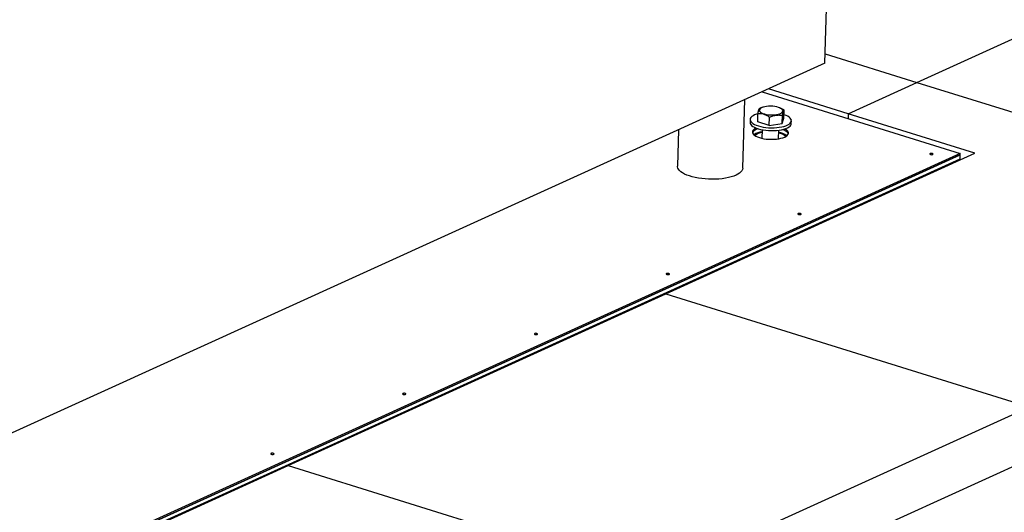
# Model space of a CAD drawing. Header units: millimetres. Extents: x 5 to 589, y 5 to 415.
# Tile 93 of 104: x 512 to 536, y 236 to 248. Entities that reach past the tile are written whole.
import ezdxf

# ---------------------------------------------------------------- set-up
doc = ezdxf.new("R2010")
doc.units = ezdxf.units.MM
doc.layers.add('TRAIT-FORT', color=4, linetype='Continuous', lineweight=25)

msp = doc.modelspace()

# ---------------------------------------------------------------- linework, layer by layer
at = {"layer": 'TRAIT-FORT', "color": 4, "linetype": 'Continuous', "lineweight": 25}
for p, q in [((531.65376, 246.81562), (533.12064, 295.78133)), ((533.88092, 246.3485), (543.03345, 250.50692)), ((531.66045, 247.03914), (533.88092, 246.3485)), ((531.65376, 246.81562), (489.79618, 227.79778)), ((532.21763, 245.59279), (533.88092, 246.3485)), ((533.88092, 246.3485), (545.75766, 242.65442)), ((530.13269, 246.12453), (534.9353, 244.63075)), ((532.21763, 245.59279), (530.28523, 246.19383)), ((529.66447, 244.2753), (529.71417, 245.93437)), ((530.02546, 245.39212), (530.03142, 245.59137)), ((530.14418, 245.74734), (530.11644, 245.73751)), ((530.57229, 245.72847), (530.55694, 245.73498)), ((530.6221, 245.35406), (530.62807, 245.55331)), ((530.6574, 245.48063), (530.66337, 245.67988)), ((532.21763, 245.59279), (532.21416, 245.47712)), ((535.28579, 244.63849), (532.21763, 245.59279)), ((529.84165, 245.45134), (529.83956, 245.38169)), ((530.30613, 245.30981), (530.02546, 245.39212)), ((530.30613, 245.30981), (530.3121, 245.50906)), ((530.30613, 245.30981), (530.6221, 245.35406)), ((530.6221, 245.35406), (530.6574, 245.48063)), ((530.83912, 245.35175), (530.8412, 245.4214)), ((528.10404, 245.20282), (528.07768, 244.32283)), ((530.13436, 245.20333), (530.12817, 244.99672)), ((530.52799, 244.98474), (530.53418, 245.19136)), ((534.93426, 244.59592), (490.23939, 224.28897)), ((511.90038, 234.13057), (534.93426, 244.59592)), ((534.9353, 244.63075), (511.90143, 234.16539)), ((527.79654, 241.23578), (535.28579, 244.63849)), ((534.93148, 244.50305), (534.93426, 244.59592)), ((534.93426, 244.59592), (534.9353, 244.63075)), ((490.25246, 224.20331), (534.93148, 244.50305)), ((533.86621, 244.01905), (533.86543, 243.99315)), ((518.64401, 237.07736), (527.79654, 241.23578)), ((527.79654, 241.23578), (536.60513, 238.496)), ((527.45259, 234.33758), (536.60513, 238.496)), ((527.41434, 233.06061), (536.56687, 237.21903)), ((509.49148, 232.91894), (518.64401, 237.07736)), ((518.64401, 237.07736), (527.45259, 234.33758))]:
    msp.add_line(p, q, dxfattribs=at)
at = {"layer": 'TRAIT-FORT', "color": 4, "linetype": 'Continuous', "lineweight": 25, "flags": 128}
for points in [[(530.03137, 245.58946), (529.99633, 245.57909), (529.95122, 245.56204), (529.91307, 245.54275), (529.88257, 245.52156), (529.86026, 245.49885), (529.84653, 245.47502), (529.84163, 245.45051)], [(529.84163, 245.45051), (529.84565, 245.42574), (529.85852, 245.40117), (529.88001, 245.37722), (529.90973, 245.35432), (529.94716, 245.33289), (529.99162, 245.31331), (530.04232, 245.29593), (530.09836, 245.28105), (530.15874, 245.26894), (530.22238, 245.25982), (530.28814, 245.25385), (530.35485, 245.25113), (530.42133, 245.25173), (530.48638, 245.25562), (530.54884, 245.26273), (530.6076, 245.27294), (530.66161, 245.28607), (530.7099, 245.30188), (530.75163, 245.32009), (530.78603, 245.34038), (530.81249, 245.36238), (530.83056, 245.3857), (530.83989, 245.40992), (530.84033, 245.43462), (530.83186, 245.45934), (530.81464, 245.48366), (530.78898, 245.50713), (530.75533, 245.52934), (530.7143, 245.5499), (530.66661, 245.56842), (530.66009, 245.57062)], [(530.06498, 245.68663), (530.06435, 245.66774), (530.07284, 245.64889), (530.0902, 245.63066), (530.11585, 245.61365), (530.14898, 245.59841), (530.18851, 245.58542), (530.23318, 245.57511), (530.28156, 245.56779), (530.33208, 245.56372), (530.38313, 245.56301), (530.43306, 245.5657), (530.48027, 245.57169), (530.52324, 245.5808), (530.56059, 245.59272), (530.59112, 245.60709), (530.61385, 245.62342), (530.62804, 245.64121), (530.63325, 245.65988), (530.6293, 245.67883), (530.61632, 245.69744), (530.59473, 245.71513), (530.56523, 245.73132), (530.52875, 245.74549), (530.48647, 245.75719), (530.43976, 245.76604), (530.39011, 245.77176), (530.33912, 245.77416), (530.28843, 245.77316), (530.23966, 245.76881), (530.19439, 245.76123), (530.15407, 245.75067), (530.11999, 245.73747), (530.09325, 245.72206), (530.07472, 245.70493), (530.06498, 245.68663)], [(529.83954, 245.38086), (529.84357, 245.35609), (529.85644, 245.33151), (529.87792, 245.30756), (529.90765, 245.28467), (529.94507, 245.26324), (529.98953, 245.24366), (530.04023, 245.22627), (530.09628, 245.21139), (530.15665, 245.19928), (530.22029, 245.19016), (530.28605, 245.18419), (530.35277, 245.18148), (530.41924, 245.18208), (530.48429, 245.18596), (530.54675, 245.19308), (530.60551, 245.20329), (530.65952, 245.21642), (530.70782, 245.23223), (530.74954, 245.25044), (530.78394, 245.27073), (530.81041, 245.29272), (530.82847, 245.31604), (530.8378, 245.34027), (530.83912, 245.35175)], [(529.99051, 245.24431), (529.98598, 245.24229), (529.95152, 245.22393), (529.9248, 245.20375), (529.90639, 245.18217), (529.89665, 245.15961), (529.89578, 245.13654), (529.90379, 245.11344), (529.92053, 245.09076), (529.94566, 245.06898), (529.97866, 245.04852), (530.01885, 245.02982), (530.06544, 245.01326), (530.11745, 244.99916), (530.17384, 244.98781), (530.23346, 244.97946), (530.29509, 244.97426), (530.35749, 244.97232), (530.41937, 244.97369), (530.47948, 244.97833), (530.53659, 244.98615), (530.58955, 244.99699), (530.63727, 245.01064), (530.67879, 245.0268), (530.67879, 245.0268)], [(530.03799, 245.22733), (530.02645, 245.22363), (529.98494, 245.20746), (529.95047, 245.1891), (529.92376, 245.16893), (529.90535, 245.14734), (529.8971, 245.13015)], [(530.03679, 245.22696), (530.02645, 245.22363), (529.98494, 245.20746), (529.95047, 245.1891), (529.92376, 245.16893), (529.90535, 245.14734), (529.8971, 245.13015)], [(530.76662, 245.10411), (530.75994, 245.12082), (530.74319, 245.1435), (530.71807, 245.16529), (530.68507, 245.18574), (530.64487, 245.20444), (530.63181, 245.20954)], [(530.76662, 245.10411), (530.75994, 245.12082), (530.74319, 245.1435), (530.71807, 245.16529), (530.68507, 245.18574), (530.64487, 245.20444), (530.63298, 245.2091)], [(530.67879, 245.0268), (530.71325, 245.04516), (530.73997, 245.06533), (530.75838, 245.08692), (530.76812, 245.10948), (530.76899, 245.13254), (530.76098, 245.15565), (530.74424, 245.17833), (530.71911, 245.20011), (530.68611, 245.22056), (530.68022, 245.22365)], [(534.266, 244.60542), (534.27293, 244.61041), (534.27398, 244.61615), (534.26899, 244.62175), (534.25873, 244.62636), (534.24475, 244.62928), (534.22919, 244.63008), (534.2144, 244.62861), (534.20265, 244.62512), (534.19572, 244.62013), (534.19467, 244.61439), (534.19966, 244.60879), (534.20992, 244.60418), (534.2239, 244.60126), (534.23946, 244.60046), (534.25425, 244.60193), (534.266, 244.60542)], [(529.49955, 244.10359), (529.44451, 244.0813), (529.38297, 244.06149), (529.31563, 244.04437), (529.24326, 244.03013), (529.16667, 244.01894), (529.08672, 244.01092), (529.00434, 244.00617), (528.92045, 244.00474), (528.83599, 244.00664), (528.75194, 244.01185), (528.66923, 244.02032), (528.58881, 244.03195), (528.51159, 244.04661), (528.43844, 244.06412), (528.37019, 244.0843), (528.30762, 244.10691), (528.25143, 244.13169), (528.20227, 244.15838), (528.16068, 244.18666), (528.12714, 244.21621), (528.10203, 244.2467), (528.08563, 244.27778), (528.07813, 244.30911), (528.07768, 244.32283)], [(529.66447, 244.2753), (529.66439, 244.27338), (529.65841, 244.24236), (529.64351, 244.21198), (529.61986, 244.18259), (529.58773, 244.15452), (529.54747, 244.12808), (529.49955, 244.10359)], [(531.0719, 243.15419), (531.07883, 243.15919), (531.07988, 243.16492), (531.07489, 243.17052), (531.06463, 243.17513), (531.05065, 243.17806), (531.03509, 243.17885), (531.02031, 243.17739), (531.00855, 243.17389), (531.00163, 243.1689), (531.00057, 243.16317), (531.00556, 243.15757), (531.01582, 243.15295), (531.0298, 243.15003), (531.04536, 243.14924), (531.06015, 243.1507), (531.0719, 243.15419)], [(527.8778, 241.70296), (527.88473, 241.70796), (527.88578, 241.71369), (527.8808, 241.71929), (527.87053, 241.7239), (527.85656, 241.72683), (527.84099, 241.72762), (527.82621, 241.72616), (527.81446, 241.72267), (527.80753, 241.71767), (527.80647, 241.71194), (527.81146, 241.70634), (527.82172, 241.70173), (527.8357, 241.6988), (527.85126, 241.69801), (527.86605, 241.69947), (527.8778, 241.70296)], [(524.6837, 240.25174), (524.69063, 240.25673), (524.69168, 240.26246), (524.6867, 240.26806), (524.67643, 240.27268), (524.66246, 240.2756), (524.64689, 240.2764), (524.63211, 240.27493), (524.62036, 240.27144), (524.61343, 240.26645), (524.61237, 240.26071), (524.61736, 240.25511), (524.62762, 240.2505), (524.6416, 240.24757), (524.65716, 240.24678), (524.67195, 240.24824), (524.6837, 240.25174)], [(521.4896, 238.80051), (521.49653, 238.8055), (521.49758, 238.81124), (521.4926, 238.81684), (521.48233, 238.82145), (521.46836, 238.82438), (521.45279, 238.82517), (521.43801, 238.82371), (521.42626, 238.82021), (521.41933, 238.81522), (521.41827, 238.80949), (521.42326, 238.80389), (521.43352, 238.79927), (521.4475, 238.79635), (521.46306, 238.79555), (521.47785, 238.79702), (521.4896, 238.80051)], [(518.2955, 237.34928), (518.30243, 237.35428), (518.30348, 237.36001), (518.2985, 237.36561), (518.28824, 237.37022), (518.27426, 237.37315), (518.25869, 237.37394), (518.24391, 237.37248), (518.23216, 237.36898), (518.22523, 237.36399), (518.22418, 237.35826), (518.22916, 237.35266), (518.23942, 237.34804), (518.2534, 237.34512), (518.26897, 237.34433), (518.28375, 237.34579), (518.2955, 237.34928)]]:
    msp.add_lwpolyline(points, dxfattribs=at)
at = {"layer": 'TRAIT-FORT', "color": 4, "linetype": 'Continuous', "lineweight": 25}
for centre, radius, start, end in [((530.18497, 244.69377), 0.4658, 96.411621, 123.379381), ((530.1636, 244.82829), 0.30881, 95.813207, 131.259205), ((530.47408, 244.80212), 0.32661, 46.304353, 79.759316), ((530.45398, 244.68768), 0.46374, 53.127959, 80.217374)]:
    msp.add_arc(centre, radius, start, end, dxfattribs=at)
for points, knots in [([(530.03142, 245.59137), (530.03261, 245.59812), (530.03499, 245.61163), (530.03857, 245.63048), (530.04214, 245.64799), (530.04606, 245.66536), (530.05027, 245.68166), (530.05476, 245.69587), (530.05916, 245.70661), (530.06315, 245.7138), (530.06563, 245.71666), (530.06672, 245.71793)], [0, 0, 0, 0, 0.09597591, 0.19213026, 0.28898369, 0.38615496, 0.51175797, 0.63826211, 0.76733117, 0.89712084, 1, 1, 1, 1]), ([(530.3121, 245.50906), (530.28795, 245.52339), (530.23914, 245.55236), (530.16633, 245.57908), (530.09634, 245.59173), (530.05319, 245.59149), (530.03142, 245.59137)], [0, 0, 0, 0, 0.26460747, 0.534953, 0.76534584, 1, 1, 1, 1]), ([(530.11652, 245.73727), (530.11216, 245.7358), (530.0954, 245.73015), (530.07892, 245.72313), (530.06672, 245.71793)], [0, 0, 0, 0, 0.25990615, 1, 1, 1, 1]), ([(530.3121, 245.50906), (530.32583, 245.51475), (530.35336, 245.52615), (530.39558, 245.54016), (530.43859, 245.55112), (530.47986, 245.55783), (530.5189, 245.56081), (530.55557, 245.5608), (530.59206, 245.55837), (530.61605, 245.555), (530.62807, 245.55331)], [0, 0, 0, 0, 0.13202976, 0.26457402, 0.39927843, 0.53500867, 0.64989194, 0.76540603, 0.88250798, 1, 1, 1, 1]), ([(530.57182, 245.72732), (530.58085, 245.72384), (530.61205, 245.71179), (530.64205, 245.69313), (530.66337, 245.67988)], [0, 0, 0, 0, 0.28947743, 1, 1, 1, 1]), ([(530.62807, 245.55331), (530.62926, 245.56007), (530.63164, 245.57358), (530.63521, 245.59242), (530.63879, 245.60994), (530.6427, 245.62731), (530.64691, 245.6436), (530.6514, 245.65781), (530.6558, 245.66856), (530.65979, 245.67574), (530.66227, 245.67861), (530.66337, 245.67988)], [0, 0, 0, 0, 0.095975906, 0.192130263, 0.288983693, 0.386154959, 0.511757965, 0.638262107, 0.767331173, 0.897120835, 1, 1, 1, 1])]:
    msp.add_open_spline(points, degree=3, knots=knots, dxfattribs=at)

doc.saveas('drawing.dxf')
